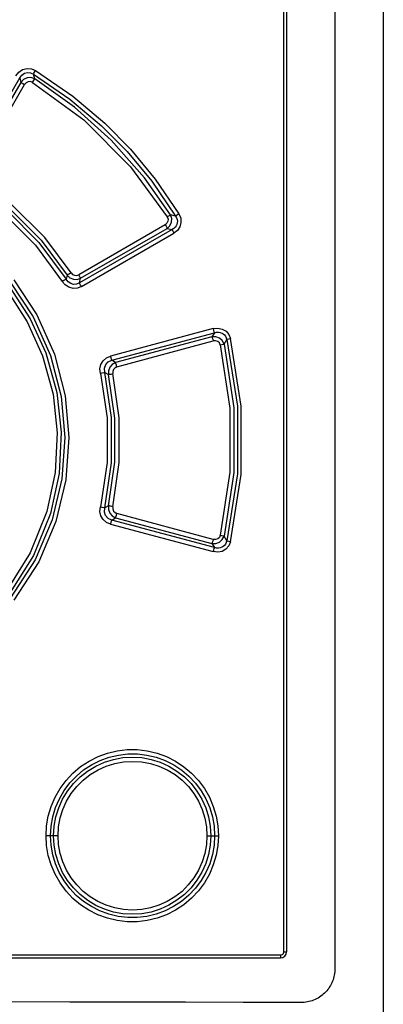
# Model space of a CAD drawing. Extents: x 0 to 594, y 0 to 420.
# Tile 20 of 105: x 85.42 to 90.23, y 243.96 to 257. Entities that reach past the tile are written whole.
import ezdxf

# ---------------------------------------------------------------- set-up
doc = ezdxf.new("R2010")
doc.units = 0
doc.header["$LTSCALE"] = 32.67
doc.layers.get('0').update_dxf_attribs({"linetype": 'CONTINUOUS'})

msp = doc.modelspace()

# ---------------------------------------------------------------- linework, layer by layer
at = {"color": 7, "linetype": 'CONTINUOUS'}
for p, q in [((89.59, 270.308), (89.59, 244.433)), ((88.95, 270.115), (88.95, 244.655)), ((76.39, 244.575), (88.87, 244.575))]:
    msp.add_line(p, q, dxfattribs=at)
at = {"color": 9, "linetype": 'CONTINUOUS'}
for p, q in [((88.915, 244.655), (88.915, 270.115)), ((85.417, 256.233), (85.432, 256.174)), ((85.616, 256.22), (85.6, 256.284)), ((84.824, 255.003), (85.483, 256.145)), ((87.481, 254.402), (87.413, 254.42)), ((87.344, 254.288), (86.198, 253.627)), ((87.434, 254.224), (86.209, 253.518)), ((86.224, 253.579), (87.368, 254.24)), ((87.368, 254.24), (87.434, 254.224)), ((86.235, 253.469), (87.458, 254.176)), ((86.046, 253.622), (86.033, 253.567)), ((86.209, 253.518), (86.224, 253.579)), ((87.976, 252.912), (86.619, 252.548)), ((86.637, 252.493), (87.994, 252.857)), ((87.961, 252.804), (86.687, 252.462)), ((87.994, 252.857), (87.961, 252.804)), ((86.705, 252.407), (87.979, 252.749)), ((88.122, 252.708), (88.159, 252.769)), ((86.687, 252.462), (86.637, 252.493)), ((86.544, 252.333), (86.591, 252.304)), ((86.591, 250.565), (86.544, 250.537)), ((87.979, 250.121), (86.705, 250.462)), ((86.619, 250.322), (87.976, 249.958)), ((86.637, 250.376), (86.687, 250.408)), ((87.994, 250.013), (86.637, 250.376)), ((86.687, 250.408), (87.961, 250.066)), ((87.961, 250.066), (87.994, 250.013)), ((88.159, 250.101), (88.122, 250.162)), ((85.926, 246.195), (85.766, 246.195)), ((87.896, 246.195), (88.048, 246.195)), ((76.386, 244.615), (88.875, 244.615)), ((88.915, 244.655), (88.95, 244.655))]:
    msp.add_line(p, q, dxfattribs=at)
at = {"color": 7, "linetype": 'CONTINUOUS'}
for points in [[(90.23, 281.621), (90.23, 149.427), (90.23, 149.4)], [(89.59, 244.433), (89.59, 244.412), (89.588, 244.39), (89.586, 244.369), (89.582, 244.348), (89.577, 244.328), (89.572, 244.307), (89.566, 244.287), (89.558, 244.267), (89.55, 244.247), (89.54, 244.228), (89.53, 244.209), (89.519, 244.191), (89.507, 244.173), (89.494, 244.156), (89.481, 244.14), (89.466, 244.124), (89.451, 244.109), (89.435, 244.094), (89.419, 244.081), (89.402, 244.068), (89.384, 244.056), (89.366, 244.045), (89.347, 244.035), (89.327, 244.025), (89.308, 244.017), (89.287, 244.009), (89.267, 244.003), (89.246, 243.997), (89.225, 243.993), (89.203, 243.989), (89.182, 243.986), (89.16, 243.985), (89.139, 243.985)], [(89.139, 243.985), (88.376, 243.987), (87.612, 243.989), (86.847, 243.99), (86.081, 243.992), (85.315, 243.993), (84.548, 243.994), (83.781, 243.994), (83.014, 243.994), (82.246, 243.994), (81.479, 243.994), (80.712, 243.994), (79.945, 243.993), (79.179, 243.992), (78.413, 243.99), (77.648, 243.989), (76.884, 243.987), (76.121, 243.985)]]:
    msp.add_lwpolyline(points, dxfattribs=at)
at = {"color": 9, "linetype": 'CONTINUOUS'}
for points in [[(85.366, 256.261), (85.405, 256.311), (85.455, 256.344), (85.514, 256.359), (85.573, 256.354), (85.627, 256.331)], [(85.417, 256.233), (85.446, 256.272), (85.481, 256.296), (85.522, 256.306), (85.561, 256.302), (85.6, 256.284)], [(85.6, 256.284), (85.605, 256.295), (85.615, 256.311), (85.627, 256.331)], [(85.627, 256.331), (86.119, 255.993), (86.543, 255.634), (86.883, 255.289), (87.21, 254.893), (87.524, 254.431)], [(84.716, 255.018), (84.95, 255.422), (85.184, 255.828), (85.417, 256.233)], [(85.432, 256.174), (85.212, 255.793), (84.993, 255.412), (84.773, 255.032)], [(85.616, 256.22), (85.566, 256.237), (85.515, 256.234), (85.468, 256.212), (85.432, 256.174)], [(85.432, 256.174), (85.443, 256.168), (85.461, 256.158), (85.483, 256.145)], [(85.588, 256.173), (85.56, 256.184), (85.53, 256.182), (85.504, 256.169), (85.483, 256.145)], [(85.588, 256.173), (85.6, 256.193), (85.61, 256.209), (85.616, 256.22)], [(85.588, 256.173), (86.265, 255.676), (86.883, 255.056), (87.37, 254.391)], [(85.6, 256.284), (86.083, 255.952), (86.502, 255.599), (86.839, 255.258), (87.166, 254.865), (87.481, 254.402)], [(87.413, 254.42), (87.069, 254.912), (86.629, 255.411), (86.144, 255.846), (85.616, 256.22)], [(86.097, 253.653), (85.749, 254.121), (85.3, 254.567), (84.848, 254.901)], [(84.728, 254.79), (85.207, 254.437), (85.628, 254.017), (85.981, 253.537)], [(84.759, 254.838), (85.245, 254.481), (85.672, 254.055), (86.032, 253.567)], [(84.816, 254.853), (85.26, 254.524), (85.702, 254.084), (86.046, 253.622)], [(87.37, 254.391), (87.381, 254.362), (87.38, 254.334), (87.367, 254.308), (87.344, 254.288)], [(87.368, 254.24), (87.406, 254.276), (87.427, 254.322), (87.429, 254.372), (87.413, 254.42)], [(87.413, 254.42), (87.404, 254.413), (87.389, 254.403), (87.37, 254.391)], [(87.481, 254.402), (87.494, 254.38), (87.501, 254.357), (87.504, 254.335), (87.503, 254.314), (87.498, 254.293), (87.489, 254.274), (87.475, 254.256), (87.457, 254.239), (87.434, 254.224)], [(87.524, 254.431), (87.548, 254.374), (87.552, 254.317), (87.537, 254.261), (87.505, 254.214), (87.458, 254.176)], [(87.524, 254.431), (87.506, 254.419), (87.491, 254.409), (87.481, 254.402)], [(87.344, 254.288), (87.355, 254.269), (87.363, 254.252), (87.368, 254.24)], [(87.434, 254.224), (87.438, 254.213), (87.447, 254.196), (87.458, 254.176)], [(86.032, 253.567), (86.021, 253.56), (86.003, 253.549), (85.981, 253.537)], [(86.209, 253.518), (86.17, 253.501), (86.131, 253.498), (86.093, 253.509), (86.06, 253.532), (86.033, 253.567)], [(86.097, 253.653), (86.076, 253.64), (86.058, 253.629), (86.046, 253.622)], [(86.046, 253.622), (86.082, 253.587), (86.128, 253.567), (86.177, 253.564), (86.224, 253.579)], [(86.097, 253.653), (86.117, 253.631), (86.144, 253.619), (86.172, 253.618), (86.198, 253.627)], [(86.224, 253.579), (86.218, 253.59), (86.21, 253.607), (86.198, 253.627)], [(85.292, 253.452), (85.557, 253.043), (85.763, 252.591), (85.909, 252.066), (85.967, 251.54), (85.94, 250.995), (85.825, 250.463), (85.601, 249.909), (85.292, 249.418)], [(85.296, 253.523), (85.596, 253.069), (85.826, 252.555), (85.967, 252.013), (86.016, 251.471), (85.977, 250.921), (85.847, 250.378), (85.622, 249.85), (85.296, 249.347)], [(85.338, 253.557), (85.643, 253.096), (85.876, 252.572), (86.019, 252.02), (86.069, 251.469), (86.029, 250.91), (85.897, 250.359), (85.669, 249.823), (85.338, 249.313)], [(86.235, 253.469), (86.181, 253.448), (86.124, 253.445), (86.068, 253.46), (86.02, 253.491), (85.981, 253.537)], [(86.235, 253.469), (86.224, 253.489), (86.215, 253.506), (86.209, 253.518)], [(85.25, 253.418), (85.517, 253.004), (85.72, 252.553), (85.859, 252.042), (85.915, 251.533), (85.888, 251.006), (85.777, 250.49), (85.558, 249.943), (85.25, 249.451)], [(87.976, 252.912), (88.04, 252.919), (88.098, 252.907), (88.149, 252.878), (88.186, 252.834), (88.207, 252.781)], [(87.976, 252.912), (87.983, 252.889), (87.989, 252.869), (87.994, 252.857)], [(88.122, 252.708), (88.099, 252.754), (88.061, 252.787), (88.013, 252.805), (87.961, 252.804)], [(87.961, 252.804), (87.966, 252.792), (87.973, 252.772), (87.979, 252.749)], [(87.994, 252.857), (88.023, 252.864), (88.049, 252.865), (88.073, 252.861), (88.094, 252.854), (88.112, 252.843), (88.128, 252.829), (88.141, 252.812), (88.152, 252.792), (88.159, 252.769)], [(88.159, 252.769), (88.17, 252.772), (88.187, 252.776), (88.207, 252.781)], [(88.207, 250.088), (88.35, 250.982), (88.35, 251.887), (88.207, 252.781)], [(88.072, 252.696), (88.06, 252.723), (88.039, 252.742), (88.011, 252.751), (87.979, 252.749)], [(88.072, 252.696), (88.093, 252.701), (88.11, 252.705), (88.122, 252.708)], [(88.072, 252.696), (88.2, 251.859), (88.2, 251.011), (88.072, 250.174)], [(88.122, 252.708), (88.251, 251.863), (88.251, 251.007), (88.122, 250.162)], [(88.159, 252.769), (88.299, 251.883), (88.299, 250.987), (88.159, 250.101)], [(86.485, 252.32), (86.48, 252.38), (86.493, 252.437), (86.523, 252.487), (86.566, 252.525), (86.619, 252.548)], [(86.637, 252.493), (86.632, 252.505), (86.626, 252.525), (86.619, 252.548)], [(86.544, 252.333), (86.54, 252.388), (86.556, 252.437), (86.59, 252.473), (86.637, 252.493)], [(86.687, 252.462), (86.643, 252.439), (86.61, 252.402), (86.592, 252.355), (86.591, 252.304)], [(86.705, 252.407), (86.679, 252.395), (86.659, 252.373), (86.65, 252.346), (86.651, 252.317)], [(86.705, 252.407), (86.698, 252.43), (86.692, 252.45), (86.687, 252.462)], [(86.485, 252.32), (86.509, 252.325), (86.53, 252.33), (86.544, 252.333)], [(86.485, 252.32), (86.574, 251.732), (86.574, 251.138), (86.485, 250.55)], [(86.544, 250.537), (86.634, 251.133), (86.634, 251.736), (86.544, 252.333)], [(86.591, 252.304), (86.605, 252.307), (86.626, 252.311), (86.651, 252.317)], [(86.591, 250.565), (86.675, 251.143), (86.675, 251.727), (86.591, 252.304)], [(86.651, 250.553), (86.736, 251.139), (86.736, 251.731), (86.651, 252.317)], [(86.651, 250.553), (86.605, 250.563), (86.591, 250.565)], [(86.591, 250.565), (86.592, 250.515), (86.61, 250.468), (86.643, 250.431), (86.687, 250.408)], [(86.619, 250.322), (86.565, 250.346), (86.522, 250.384), (86.493, 250.434), (86.48, 250.491), (86.485, 250.55)], [(86.544, 250.537), (86.53, 250.54), (86.51, 250.544), (86.485, 250.55)], [(86.637, 250.376), (86.588, 250.398), (86.555, 250.436), (86.539, 250.483), (86.544, 250.537)], [(86.651, 250.553), (86.65, 250.523), (86.66, 250.496), (86.679, 250.475), (86.705, 250.462)], [(86.687, 250.408), (86.692, 250.42), (86.698, 250.439), (86.705, 250.462)], [(86.619, 250.322), (86.626, 250.345), (86.632, 250.364), (86.637, 250.376)], [(88.072, 250.174), (88.06, 250.147), (88.039, 250.128), (88.011, 250.119), (87.979, 250.121)], [(88.122, 250.162), (88.111, 250.165), (88.094, 250.169), (88.072, 250.174)], [(87.961, 250.066), (88.014, 250.065), (88.062, 250.083), (88.099, 250.117), (88.122, 250.162)], [(87.979, 250.121), (87.973, 250.098), (87.966, 250.079), (87.961, 250.066)], [(88.207, 250.088), (88.184, 250.033), (88.146, 249.99), (88.096, 249.962), (88.039, 249.951), (87.976, 249.958)], [(88.159, 250.101), (88.152, 250.078), (88.142, 250.058), (88.128, 250.041), (88.112, 250.027), (88.094, 250.016), (88.073, 250.009), (88.049, 250.005), (88.023, 250.006), (87.994, 250.013)], [(88.207, 250.089), (88.187, 250.094), (88.17, 250.098), (88.158, 250.101)], [(87.994, 250.013), (87.989, 250.001), (87.983, 249.982), (87.976, 249.958)], [(85.766, 246.195), (85.773, 246.325), (85.795, 246.455), (85.833, 246.582), (85.886, 246.705), (85.952, 246.821), (86.031, 246.927), (86.122, 247.024), (86.223, 247.11), (86.335, 247.183), (86.454, 247.243), (86.579, 247.289), (86.708, 247.32), (86.84, 247.335), (86.974, 247.335), (87.106, 247.319), (87.235, 247.289), (87.36, 247.243), (87.48, 247.182), (87.591, 247.109), (87.692, 247.023), (87.783, 246.926), (87.862, 246.82), (87.928, 246.704), (87.98, 246.582), (88.018, 246.455), (88.04, 246.325), (88.048, 246.195)], [(85.825, 246.195), (85.833, 246.322), (85.855, 246.446), (85.891, 246.568), (85.942, 246.684), (86.005, 246.793), (86.08, 246.894), (86.167, 246.985), (86.263, 247.066), (86.369, 247.135), (86.482, 247.192), (86.601, 247.235), (86.724, 247.264), (86.85, 247.279), (86.977, 247.278), (87.102, 247.264), (87.225, 247.234), (87.343, 247.191), (87.456, 247.134), (87.562, 247.064), (87.658, 246.983), (87.744, 246.891), (87.819, 246.791), (87.882, 246.682), (87.932, 246.566), (87.968, 246.445), (87.99, 246.321), (87.997, 246.195)], [(85.866, 246.195), (85.874, 246.321), (85.897, 246.445), (85.934, 246.564), (85.985, 246.679), (86.051, 246.787), (86.129, 246.886), (86.217, 246.975), (86.316, 247.052), (86.424, 247.117), (86.539, 247.169), (86.658, 247.206), (86.782, 247.229), (86.908, 247.236), (87.033, 247.229), (87.157, 247.206), (87.276, 247.169), (87.39, 247.117), (87.498, 247.052), (87.597, 246.974), (87.686, 246.885), (87.763, 246.786), (87.828, 246.679), (87.879, 246.565), (87.917, 246.445), (87.94, 246.321), (87.947, 246.195)], [(85.926, 246.195), (85.933, 246.313), (85.954, 246.43), (85.99, 246.544), (86.039, 246.652), (86.1, 246.754), (86.174, 246.848), (86.258, 246.932), (86.351, 247.005), (86.454, 247.067), (86.563, 247.117), (86.677, 247.152), (86.793, 247.173), (86.912, 247.18), (87.031, 247.173), (87.147, 247.151), (87.261, 247.116), (87.37, 247.066), (87.473, 247.004), (87.566, 246.931), (87.65, 246.847), (87.723, 246.753), (87.785, 246.651), (87.833, 246.542), (87.868, 246.428), (87.89, 246.312), (87.896, 246.195)], [(88.048, 246.195), (88.04, 246.065), (88.018, 245.935), (87.98, 245.808), (87.928, 245.686), (87.862, 245.571), (87.783, 245.464), (87.692, 245.366), (87.591, 245.281), (87.48, 245.207), (87.36, 245.147), (87.235, 245.101), (87.105, 245.07), (86.973, 245.055), (86.841, 245.055), (86.709, 245.07), (86.579, 245.101), (86.453, 245.147), (86.334, 245.207), (86.224, 245.28), (86.122, 245.365), (86.032, 245.462), (85.952, 245.569), (85.886, 245.685), (85.833, 245.807), (85.796, 245.934), (85.773, 246.064), (85.766, 246.195)], [(87.997, 246.195), (87.99, 246.068), (87.968, 245.945), (87.932, 245.824), (87.882, 245.709), (87.819, 245.6), (87.744, 245.498), (87.657, 245.406), (87.56, 245.325), (87.455, 245.255), (87.341, 245.198), (87.222, 245.155), (87.099, 245.126), (86.974, 245.111), (86.847, 245.111), (86.722, 245.126), (86.599, 245.155), (86.48, 245.198), (86.368, 245.255), (86.262, 245.324), (86.166, 245.405), (86.079, 245.497), (86.004, 245.598), (85.941, 245.707), (85.891, 245.823), (85.855, 245.943), (85.833, 246.068), (85.825, 246.195)], [(87.947, 246.195), (87.94, 246.069), (87.917, 245.946), (87.88, 245.827), (87.829, 245.712), (87.764, 245.604), (87.686, 245.505), (87.598, 245.416), (87.499, 245.339), (87.392, 245.274), (87.277, 245.222), (87.158, 245.184), (87.035, 245.161), (86.909, 245.154), (86.783, 245.161), (86.659, 245.183), (86.539, 245.221), (86.425, 245.272), (86.317, 245.337), (86.217, 245.415), (86.129, 245.503), (86.051, 245.602), (85.986, 245.709), (85.934, 245.824), (85.897, 245.944), (85.874, 246.068), (85.866, 246.195)], [(87.896, 246.195), (87.889, 246.077), (87.868, 245.961), (87.833, 245.847), (87.784, 245.738), (87.723, 245.637), (87.649, 245.543), (87.566, 245.458), (87.472, 245.385), (87.37, 245.323), (87.26, 245.274), (87.148, 245.239), (87.032, 245.217), (86.911, 245.21), (86.792, 245.217), (86.676, 245.238), (86.563, 245.274), (86.453, 245.323), (86.35, 245.385), (86.257, 245.458), (86.173, 245.542), (86.1, 245.636), (86.038, 245.738), (85.99, 245.847), (85.954, 245.961), (85.933, 246.078), (85.926, 246.195)], [(88.87, 244.575), (88.872, 244.581), (88.874, 244.595), (88.875, 244.615)], [(88.875, 244.615), (88.894, 244.62), (88.909, 244.635), (88.915, 244.655)]]:
    msp.add_lwpolyline(points, dxfattribs=at)
at = {"color": 7, "linetype": 'CONTINUOUS'}
msp.add_arc((88.87, 244.655), 0.08, 270, 360, dxfattribs=at)

doc.saveas('drawing.dxf')
